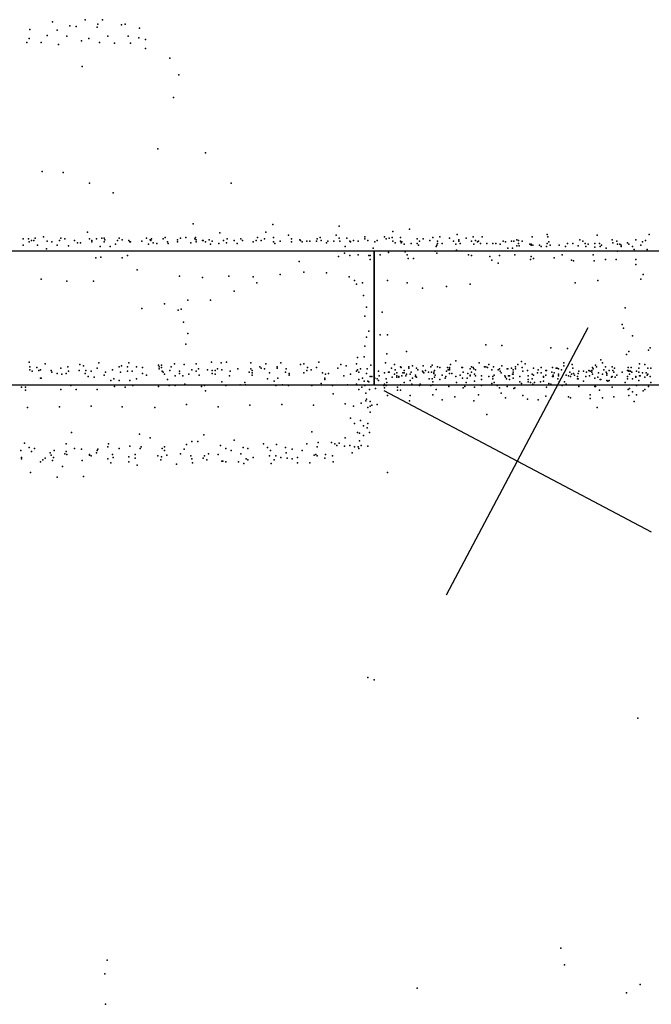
# Model space of a CAD drawing. Header units: millimetres. Extents: x -42542 to 45243, y -38526 to 67765.
# Tile 33 of 71: x -12750 to -11914, y 11856 to 13158. Entities that reach past the tile are written whole.
import ezdxf

# ---------------------------------------------------------------- set-up
doc = ezdxf.new("R2010")
doc.units = ezdxf.units.MM
for name, color, linetype in [('HWALLS', 32, 'Continuous'), ('P', 9, 'Continuous'), ('PANOS', 10, 'Continuous'), ('ROOMS', 1, 'Continuous'), ('WALLS', 3, 'Continuous')]:
    doc.layers.add(name, color=color, linetype=linetype)

msp = doc.modelspace()

# ---------------------------------------------------------------- linework, layer by layer
at = {"layer": 'HWALLS'}
msp.add_lwpolyline([(-12280.9, 12674.6), (-12839.7, 12674.6), (-12839.7, 12731.8), (-12839.7, 12852.4), (-12280.9, 12852.4), (-12280.9, 12731.8), (-12280.9, 12674.6)], dxfattribs=at)
at = {"layer": 'P'}
for p in [(-12706, 13155), (-12663, 13158), (-12640, 13158), (-12736, 13145), (-12700, 13144), (-12683, 13150), (-12675, 13149), (-12647, 13148), (-12646, 13152), (-12615, 13151), (-12610, 13152), (-12591, 13147), (-12740, 13128), (-12737, 13133), (-12721, 13128), (-12713, 13137), (-12687, 13136), (-12668, 13130), (-12658, 13133), (-12644, 13128), (-12633, 13136), (-12624, 13127), (-12606, 13136), (-12603, 13127), (-12592, 13134), (-12583, 13132), (-12698, 13125), (-12583, 13120), (-12551, 13107), (-12667, 13096), (-12539, 13085), (-12546, 13055), (-12567, 12987), (-12504, 12982), (-12720, 12957), (-12692, 12956), (-12657, 12942), (-12470, 12942), (-12626, 12929), (-12520, 12888), (-12415, 12887), (-12327, 12885), (-12234, 12881), (-12745, 12868), (-12738, 12868), (-12729, 12869), (-12718, 12871), (-12695, 12869), (-12690, 12868), (-12660, 12877), (-12657, 12868), (-12648, 12868), (-12641, 12869), (-12638, 12869), (-12637, 12867), (-12618, 12869), (-12614, 12867), (-12582, 12869), (-12577, 12867), (-12575, 12868), (-12560, 12868), (-12557, 12870), (-12541, 12867), (-12537, 12869), (-12530, 12870), (-12518, 12868), (-12517, 12870), (-12516, 12867), (-12499, 12867), (-12485, 12876), (-12475, 12868), (-12457, 12868), (-12435, 12870), (-12426, 12868), (-12424, 12877), (-12414, 12870), (-12394, 12873), (-12390, 12868), (-12379, 12867), (-12356, 12868), (-12352, 12870), (-12331, 12873), (-12327, 12869), (-12317, 12869), (-12293, 12871), (-12293, 12868), (-12267, 12871), (-12265, 12868), (-12261, 12869), (-12257, 12870), (-12256, 12878), (-12246, 12870), (-12224, 12868), (-12216, 12868), (-12203, 12870), (-12194, 12871), (-12181, 12869), (-12171, 12874), (-12169, 12867), (-12159, 12869), (-12150, 12871), (-12138, 12871), (-12092, 12867), (-12072, 12871), (-12052, 12874), (-12051, 12871), (-12009, 12867), (-11986, 12873), (-11966, 12867), (-11935, 12867), (-11917, 12874), (-12745, 12860), (-12737, 12864), (-12734, 12866), (-12731, 12866), (-12726, 12860), (-12714, 12855), (-12713, 12865), (-12707, 12864), (-12700, 12860), (-12697, 12866), (-12685, 12859), (-12677, 12866), (-12673, 12863), (-12669, 12863), (-12654, 12866), (-12654, 12864), (-12643, 12858), (-12638, 12864), (-12630, 12858), (-12623, 12861), (-12620, 12866), (-12605, 12866), (-12604, 12864), (-12603, 12864), (-12588, 12865), (-12579, 12861), (-12576, 12866), (-12573, 12863), (-12568, 12862), (-12554, 12864), (-12553, 12862), (-12541, 12864), (-12523, 12863), (-12516, 12864), (-12508, 12866), (-12507, 12866), (-12504, 12864), (-12497, 12861), (-12495, 12865), (-12486, 12862), (-12480, 12866), (-12476, 12863), (-12466, 12866), (-12462, 12862), (-12455, 12866), (-12441, 12864), (-12437, 12866), (-12430, 12866), (-12414, 12864), (-12412, 12862), (-12405, 12865), (-12390, 12864), (-12378, 12866), (-12376, 12864), (-12370, 12865), (-12366, 12865), (-12357, 12865), (-12351, 12866), (-12344, 12863), (-12342, 12865), (-12334, 12865), (-12326, 12865), (-12319, 12858), (-12313, 12865), (-12312, 12864), (-12308, 12866), (-12302, 12865), (-12289, 12866), (-12282, 12856), (-12280, 12864), (-12277, 12866), (-12256, 12865), (-12253, 12863), (-12246, 12865), (-12245, 12863), (-12244, 12864), (-12241, 12861), (-12232, 12862), (-12224, 12862), (-12222, 12860), (-12221, 12865), (-12207, 12866), (-12199, 12858), (-12198, 12860), (-12197, 12865), (-12197, 12862), (-12191, 12862), (-12176, 12865), (-12173, 12861), (-12169, 12865), (-12167, 12862), (-12152, 12865), (-12149, 12861), (-12147, 12866), (-12144, 12864), (-12143, 12865), (-12140, 12862), (-12132, 12862), (-12124, 12862), (-12120, 12862), (-12114, 12861), (-12110, 12865), (-12107, 12864), (-12104, 12856), (-12099, 12865), (-12098, 12856), (-12096, 12865), (-12092, 12859), (-12090, 12866), (-12090, 12862), (-12089, 12859), (-12085, 12865), (-12075, 12861), (-12073, 12861), (-12073, 12860), (-12071, 12860), (-12062, 12860), (-12060, 12858), (-12053, 12858), (-12052, 12862), (-12050, 12864), (-12048, 12860), (-12036, 12860), (-12028, 12858), (-12025, 12862), (-12018, 12862), (-12011, 12859), (-12005, 12865), (-12002, 12862), (-12001, 12858), (-11998, 12861), (-11989, 12862), (-11989, 12857), (-11983, 12862), (-11982, 12858), (-11980, 12860), (-11974, 12856), (-11965, 12863), (-11960, 12865), (-11959, 12861), (-11956, 12861), (-11954, 12860), (-11954, 12858), (-11946, 12863), (-11944, 12861), (-11939, 12858), (-11937, 12854), (-11928, 12860), (-11926, 12864), (-11922, 12866), (-11920, 12854), (-12649, 12843), (-12642, 12844), (-12614, 12843), (-12607, 12846), (-12328, 12845), (-12320, 12849), (-12313, 12846), (-12302, 12847), (-12288, 12846), (-12286, 12846), (-12286, 12841), (-12273, 12847), (-12262, 12850), (-12240, 12851), (-12237, 12847), (-12236, 12842), (-12229, 12842), (-12200, 12852), (-12198, 12849), (-12172, 12853), (-12156, 12847), (-12152, 12846), (-12128, 12845), (-12115, 12846), (-12095, 12847), (-12074, 12841), (-12073, 12845), (-12070, 12842), (-12043, 12843), (-12032, 12847), (-11991, 12847), (-11975, 12841), (-11961, 12841), (-11959, 12852), (-11935, 12841), (-12380, 12838), (-12125, 12840), (-12117, 12836), (-12020, 12840), (-12017, 12839), (-11990, 12839), (-11935, 12834), (-12721, 12815), (-12594, 12827), (-12538, 12819), (-12508, 12817), (-12473, 12819), (-12441, 12818), (-12405, 12821), (-12374, 12824), (-12344, 12823), (-12314, 12818), (-11928, 12815), (-11925, 12821), (-12687, 12812), (-12652, 12812), (-12436, 12810), (-12307, 12813), (-12304, 12808), (-12296, 12810), (-12263, 12813), (-12237, 12810), (-12217, 12803), (-12185, 12805), (-12154, 12808), (-12015, 12810), (-11985, 12813), (-12466, 12799), (-12295, 12793), (-12588, 12776), (-12558, 12782), (-12527, 12787), (-12497, 12787), (-12291, 12778), (-11949, 12777), (-12540, 12774), (-12536, 12775), (-12293, 12766), (-12270, 12771), (-12533, 12758), (-11953, 12755), (-11951, 12750), (-12527, 12743), (-12291, 12738), (-12288, 12746), (-12273, 12741), (-12263, 12741), (-11939, 12740), (-12530, 12729), (-12293, 12726), (-12133, 12728), (-12112, 12727), (-12047, 12724), (-11916, 12724), (-12303, 12711), (-12294, 12712), (-12264, 12716), (-12238, 12719), (-12025, 12723), (-11947, 12715), (-11944, 12719), (-11918, 12721), (-12737, 12705), (-12736, 12699), (-12727, 12698), (-12716, 12703), (-12686, 12699), (-12670, 12702), (-12665, 12700), (-12645, 12704), (-12618, 12699), (-12615, 12700), (-12607, 12699), (-12605, 12704), (-12595, 12699), (-12587, 12698), (-12566, 12701), (-12565, 12699), (-12562, 12701), (-12562, 12698), (-12549, 12699), (-12545, 12703), (-12532, 12702), (-12516, 12703), (-12496, 12705), (-12483, 12704), (-12476, 12705), (-12444, 12704), (-12432, 12699), (-12424, 12703), (-12409, 12699), (-12404, 12704), (-12378, 12702), (-12374, 12703), (-12369, 12698), (-12357, 12698), (-12354, 12705), (-12325, 12702), (-12318, 12700), (-12304, 12703), (-12285, 12701), (-12266, 12704), (-12254, 12702), (-12246, 12699), (-12245, 12698), (-12235, 12699), (-12230, 12700), (-12216, 12700), (-12206, 12699), (-12204, 12701), (-12197, 12699), (-12194, 12698), (-12184, 12698), (-12181, 12698), (-12180, 12702), (-12173, 12707), (-12165, 12698), (-12164, 12698), (-12152, 12699), (-12150, 12698), (-12142, 12704), (-12135, 12699), (-12133, 12699), (-12131, 12698), (-12129, 12702), (-12123, 12699), (-12112, 12700), (-12094, 12699), (-12091, 12702), (-12086, 12706), (-12085, 12698), (-12081, 12703), (-12060, 12698), (-12045, 12698), (-12030, 12704), (-12030, 12700), (-12019, 12702), (-11992, 12698), (-11988, 12701), (-11987, 12699), (-11981, 12708), (-11979, 12704), (-11975, 12699), (-11966, 12699), (-11945, 12698), (-11941, 12698), (-11930, 12703), (-11923, 12702), (-12736, 12695), (-12733, 12693), (-12724, 12694), (-12722, 12695), (-12708, 12694), (-12707, 12692), (-12700, 12690), (-12695, 12697), (-12694, 12689), (-12688, 12690), (-12685, 12693), (-12671, 12694), (-12663, 12690), (-12662, 12694), (-12659, 12686), (-12655, 12693), (-12651, 12685), (-12647, 12697), (-12638, 12688), (-12636, 12692), (-12627, 12695), (-12616, 12692), (-12607, 12693), (-12601, 12693), (-12587, 12690), (-12582, 12688), (-12565, 12696), (-12561, 12693), (-12560, 12692), (-12558, 12689), (-12551, 12694), (-12544, 12687), (-12538, 12693), (-12538, 12690), (-12534, 12687), (-12526, 12689), (-12522, 12695), (-12516, 12693), (-12513, 12696), (-12512, 12688), (-12501, 12695), (-12495, 12694), (-12495, 12690), (-12491, 12694), (-12491, 12689), (-12488, 12696), (-12482, 12695), (-12472, 12687), (-12471, 12693), (-12461, 12696), (-12446, 12692), (-12444, 12696), (-12442, 12694), (-12442, 12691), (-12442, 12688), (-12430, 12697), (-12426, 12696), (-12419, 12691), (-12409, 12697), (-12398, 12692), (-12397, 12696), (-12393, 12690), (-12393, 12688), (-12374, 12691), (-12370, 12694), (-12364, 12695), (-12349, 12691), (-12345, 12689), (-12341, 12690), (-12329, 12697), (-12321, 12687), (-12312, 12689), (-12304, 12693), (-12303, 12695), (-12301, 12692), (-12299, 12696), (-12291, 12690), (-12290, 12696), (-12286, 12686), (-12284, 12686), (-12281, 12689), (-12275, 12693), (-12274, 12687), (-12267, 12691), (-12262, 12692), (-12261, 12692), (-12258, 12697), (-12257, 12685), (-12254, 12689), (-12253, 12695), (-12251, 12691), (-12251, 12687), (-12251, 12685), (-12248, 12686), (-12248, 12685), (-12244, 12687), (-12243, 12691), (-12241, 12694), (-12241, 12691), (-12239, 12687), (-12238, 12689), (-12235, 12697), (-12233, 12689), (-12232, 12692), (-12226, 12688), (-12226, 12686), (-12225, 12697), (-12225, 12685), (-12223, 12695), (-12217, 12693), (-12216, 12692), (-12215, 12691), (-12213, 12694), (-12209, 12692), (-12205, 12692), (-12202, 12692), (-12202, 12690), (-12201, 12694), (-12201, 12685), (-12200, 12688), (-12191, 12688), (-12186, 12686), (-12185, 12693), (-12183, 12695), (-12181, 12696), (-12181, 12695), (-12181, 12690), (-12178, 12690), (-12173, 12686), (-12167, 12688), (-12163, 12692), (-12157, 12690), (-12154, 12696), (-12154, 12688), (-12154, 12687), (-12154, 12687), (-12152, 12692), (-12149, 12696), (-12148, 12689), (-12147, 12695), (-12147, 12687), (-12139, 12687), (-12129, 12686), (-12125, 12695), (-12124, 12686), (-12122, 12688), (-12117, 12695), (-12115, 12696), (-12114, 12693), (-12113, 12691), (-12108, 12687), (-12107, 12685), (-12105, 12696), (-12104, 12696), (-12103, 12687), (-12102, 12687), (-12099, 12697), (-12098, 12689), (-12097, 12695), (-12097, 12692), (-12097, 12689), (-12094, 12696), (-12088, 12686), (-12084, 12693), (-12078, 12694), (-12077, 12687), (-12072, 12689), (-12070, 12697), (-12070, 12688), (-12065, 12691), (-12064, 12695), (-12060, 12691), (-12057, 12686), (-12057, 12685), (-12054, 12694), (-12054, 12688), (-12053, 12694), (-12046, 12692), (-12045, 12686), (-12044, 12688), (-12044, 12686), (-12043, 12691), (-12040, 12697), (-12039, 12697), (-12037, 12696), (-12037, 12689), (-12037, 12687), (-12033, 12695), (-12027, 12688), (-12024, 12687), (-12022, 12692), (-12021, 12686), (-12020, 12689), (-12018, 12697), (-12017, 12690), (-12016, 12688), (-12012, 12686), (-12011, 12690), (-12010, 12693), (-12004, 12693), (-12001, 12686), (-12000, 12692), (-11997, 12694), (-11996, 12687), (-11995, 12693), (-11993, 12694), (-11993, 12692), (-11992, 12689), (-11991, 12696), (-11985, 12685), (-11984, 12691), (-11979, 12689), (-11977, 12695), (-11974, 12692), (-11973, 12690), (-11973, 12688), (-11970, 12694), (-11967, 12685), (-11966, 12686), (-11965, 12694), (-11964, 12692), (-11963, 12697), (-11962, 12685), (-11960, 12688), (-11953, 12692), (-11946, 12694), (-11946, 12686), (-11944, 12694), (-11944, 12693), (-11943, 12689), (-11942, 12693), (-11940, 12692), (-11935, 12686), (-11935, 12685), (-11934, 12693), (-11931, 12697), (-11931, 12692), (-11931, 12692), (-11930, 12687), (-11929, 12687), (-11926, 12691), (-11923, 12685), (-11921, 12691), (-11920, 12688), (-11919, 12697), (-11919, 12689), (-11916, 12686), (-11915, 12697), (-12747, 12672), (-12742, 12672), (-12722, 12684), (-12721, 12684), (-12682, 12674), (-12629, 12681), (-12625, 12683), (-12624, 12673), (-12618, 12681), (-12610, 12672), (-12604, 12681), (-12600, 12674), (-12595, 12683), (-12566, 12673), (-12554, 12682), (-12552, 12674), (-12544, 12674), (-12531, 12676), (-12509, 12673), (-12505, 12674), (-12482, 12679), (-12477, 12674), (-12458, 12675), (-12452, 12678), (-12451, 12675), (-12422, 12683), (-12413, 12680), (-12411, 12674), (-12408, 12684), (-12402, 12675), (-12394, 12674), (-12363, 12674), (-12351, 12677), (-12346, 12684), (-12346, 12682), (-12336, 12674), (-12316, 12675), (-12304, 12676), (-12301, 12682), (-12297, 12672), (-12296, 12684), (-12294, 12680), (-12293, 12674), (-12289, 12680), (-12288, 12679), (-12280, 12684), (-12277, 12683), (-12275, 12681), (-12268, 12674), (-12267, 12676), (-12265, 12683), (-12265, 12674), (-12264, 12678), (-12250, 12672), (-12246, 12675), (-12241, 12678), (-12233, 12681), (-12231, 12676), (-12230, 12684), (-12221, 12674), (-12220, 12676), (-12208, 12683), (-12206, 12674), (-12204, 12683), (-12203, 12679), (-12203, 12675), (-12194, 12682), (-12187, 12684), (-12182, 12673), (-12172, 12678), (-12164, 12684), (-12161, 12673), (-12159, 12678), (-12158, 12684), (-12148, 12680), (-12148, 12672), (-12139, 12682), (-12139, 12674), (-12125, 12677), (-12124, 12683), (-12122, 12678), (-12122, 12678), (-12118, 12674), (-12106, 12683), (-12105, 12673), (-12102, 12682), (-12097, 12684), (-12088, 12679), (-12086, 12677), (-12077, 12682), (-12077, 12679), (-12074, 12678), (-12072, 12683), (-12071, 12676), (-12069, 12678), (-12061, 12679), (-12057, 12680), (-12053, 12672), (-12050, 12677), (-12047, 12676), (-12038, 12683), (-12036, 12679), (-12032, 12674), (-12029, 12679), (-12027, 12676), (-12012, 12683), (-12011, 12683), (-12010, 12673), (-12004, 12680), (-11989, 12684), (-11989, 12673), (-11988, 12673), (-11982, 12682), (-11981, 12682), (-11973, 12681), (-11972, 12680), (-11970, 12681), (-11966, 12672), (-11949, 12678), (-11946, 12683), (-11939, 12683), (-11934, 12674), (-11931, 12681), (-11918, 12673), (-11915, 12678), (-12742, 12668), (-12695, 12669), (-12675, 12669), (-12647, 12669), (-12504, 12667), (-12335, 12663), (-12301, 12669), (-12292, 12664), (-12287, 12669), (-12279, 12670), (-12267, 12671), (-12263, 12661), (-12250, 12668), (-12246, 12668), (-12233, 12661), (-12203, 12662), (-12199, 12669), (-12174, 12659), (-12163, 12671), (-12143, 12662), (-12115, 12671), (-12113, 12664), (-12096, 12670), (-12095, 12671), (-12084, 12661), (-12054, 12660), (-12024, 12659), (-11995, 12662), (-11983, 12668), (-11964, 12659), (-11945, 12669), (-11944, 12661), (-11943, 12670), (-11939, 12666), (-11934, 12662), (-11925, 12667), (-11923, 12669), (-12697, 12646), (-12655, 12647), (-12614, 12646), (-12529, 12649), (-12487, 12646), (-12445, 12648), (-12403, 12649), (-12361, 12648), (-12319, 12650), (-12308, 12647), (-12298, 12651), (-12292, 12654), (-12291, 12656), (-12286, 12653), (-12286, 12647), (-12284, 12648), (-12277, 12649), (-12234, 12654), (-12191, 12655), (-12149, 12654), (-12107, 12658), (-12078, 12656), (-12064, 12655), (-12047, 12658), (-12021, 12658), (-11995, 12657), (-11979, 12658), (-11937, 12653), (-12739, 12645), (-12571, 12645), (-12289, 12645), (-12286, 12639), (-12132, 12636), (-11986, 12645), (-12312, 12631), (-12307, 12624), (-12299, 12628), (-12295, 12621), (-12289, 12624), (-12681, 12612), (-12591, 12610), (-12506, 12609), (-12363, 12613), (-12303, 12612), (-12300, 12611), (-12295, 12608), (-12290, 12618), (-12287, 12612), (-12743, 12598), (-12688, 12597), (-12633, 12593), (-12632, 12597), (-12604, 12594), (-12589, 12593), (-12577, 12605), (-12558, 12593), (-12529, 12596), (-12522, 12600), (-12514, 12600), (-12484, 12595), (-12466, 12602), (-12427, 12597), (-12410, 12596), (-12370, 12597), (-12356, 12593), (-12355, 12599), (-12337, 12599), (-12333, 12597), (-12330, 12595), (-12327, 12598), (-12320, 12594), (-12319, 12605), (-12313, 12595), (-12307, 12593), (-12302, 12593), (-12300, 12601), (-12298, 12595), (-12289, 12594), (-12748, 12588), (-12737, 12592), (-12734, 12587), (-12730, 12591), (-12709, 12585), (-12708, 12582), (-12704, 12588), (-12690, 12584), (-12688, 12587), (-12687, 12583), (-12677, 12591), (-12668, 12590), (-12657, 12583), (-12657, 12582), (-12655, 12581), (-12648, 12585), (-12647, 12588), (-12646, 12590), (-12627, 12583), (-12618, 12591), (-12605, 12580), (-12597, 12583), (-12590, 12591), (-12567, 12581), (-12562, 12580), (-12561, 12591), (-12558, 12588), (-12555, 12582), (-12537, 12584), (-12532, 12590), (-12523, 12581), (-12505, 12581), (-12500, 12584), (-12487, 12583), (-12477, 12591), (-12470, 12588), (-12457, 12584), (-12454, 12592), (-12448, 12591), (-12422, 12592), (-12419, 12581), (-12418, 12588), (-12411, 12581), (-12398, 12592), (-12397, 12585), (-12389, 12590), (-12376, 12588), (-12360, 12582), (-12358, 12583), (-12356, 12581), (-12345, 12583), (-12336, 12581), (-12310, 12585), (-12301, 12591), (-12747, 12579), (-12747, 12577), (-12722, 12573), (-12719, 12576), (-12716, 12578), (-12706, 12575), (-12705, 12579), (-12693, 12567), (-12667, 12575), (-12633, 12577), (-12629, 12572), (-12626, 12579), (-12605, 12573), (-12597, 12578), (-12594, 12569), (-12563, 12576), (-12542, 12570), (-12522, 12577), (-12521, 12572), (-12507, 12578), (-12502, 12576), (-12482, 12574), (-12481, 12574), (-12477, 12573), (-12460, 12573), (-12453, 12571), (-12450, 12577), (-12448, 12576), (-12441, 12579), (-12417, 12571), (-12413, 12576), (-12404, 12579), (-12396, 12578), (-12389, 12577), (-12382, 12579), (-12382, 12572), (-12366, 12572), (-12346, 12578), (-12335, 12573), (-12735, 12559), (-12665, 12554), (-12263, 12559), (-12700, 12553), (-12289, 12288), (-12281, 12285), (-11932, 12234), (-12034, 11930), (-12634, 11914), (-12029, 11908), (-12637, 11896), (-12224, 11877), (-11929, 11882), (-11947, 11871), (-12636, 11856)]:
    msp.add_point(p, dxfattribs=at)
at = {"layer": 'PANOS'}
for points in [[(-12185, 12397.4), (-11997.9, 12750.9)], [(-12268.2, 12667.7), (-11914.7, 12480.6)]]:
    msp.add_lwpolyline(points, dxfattribs=at)
at = {"layer": 'ROOMS'}
for points in [[(-13570, 3765.6), (-13570, 7372.4), (-14687.5, 7372.4), (-14687.5, 7550.1), (-13570, 7550.1), (-13582.6, 7550.1), (-13582.6, 8274), (-13582.6, 9791.7), (-13582.6, 12674.6), (-14719.3, 12674.6), (-14719.3, 12852.4), (-13525.5, 12852.4), (-12839.7, 12852.4), (-12280.9, 12852.4), (-9042.4, 12852.4)], [(-2921, 603.2), (-2921, 11455.4), (-3782.2, 11455.4), (-4616.4, 12256.5), (-4616.4, 12680.4), (-5245.1, 12674.6), (-5245.1, 12674.6), (-8959.9, 12674.6), (-12280.9, 12674.6), (-12839.7, 12674.6), (-13468.4, 12674.6), (-13468.4, 9791.7), (-13468.4, 8274), (-13468.4, 7372.4), (-13570, 7372.4), (-13570, 3765.6)]]:
    msp.add_lwpolyline(points, dxfattribs=at)
at = {"layer": 'WALLS'}
msp.add_lwpolyline([(-8959.9, 12674.6), (-12280.9, 12674.6), (-12280.9, 12731.8), (-12280.9, 12852.4), (-9042.4, 12852.4), (-8959.9, 12731.8), (-8959.9, 12674.6)], dxfattribs=at)

doc.saveas('drawing.dxf')
